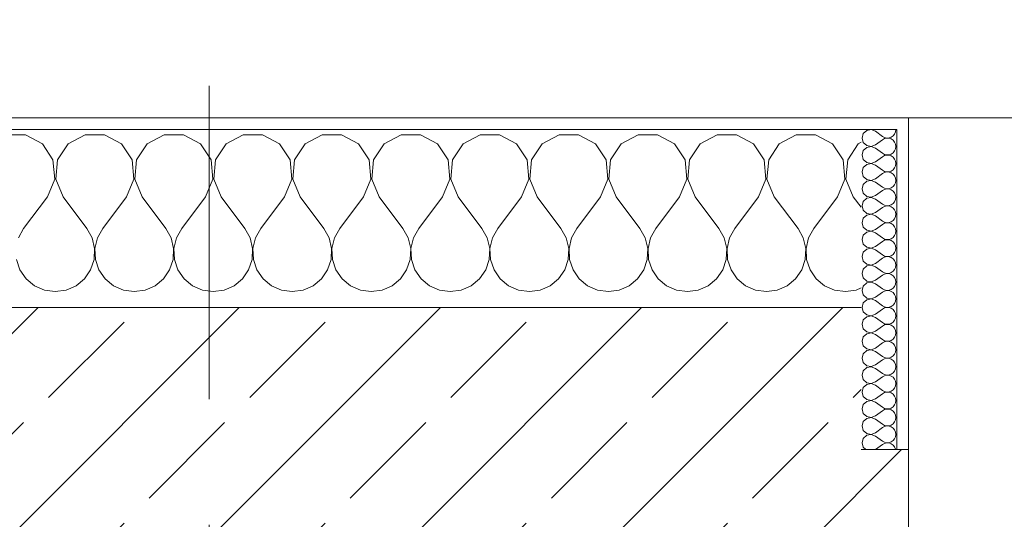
# Model space of a CAD drawing. Header units: metres. Extents: x -3.6 to 85.2, y -11 to 16.8.
# Tile 121 of 256: x 7.57 to 8.401, y 13.516 to 13.938. Entities that reach past the tile are written whole.
import ezdxf

# ---------------------------------------------------------------- set-up
doc = ezdxf.new("R2010")
doc.units = ezdxf.units.M
doc.header["$MEASUREMENT"] = 0
doc.linetypes.add('Strichlinie doppelt', pattern=[0.546806, 0.264583, -0.105833, 0.070556, -0.105833])
doc.layers.add('451 - Universal.Achsen Raster', color=7, linetype='Continuous')
doc.layers.add('604 - Struktur.Wand Aussen', color=7, linetype='Continuous')
pattern_1 = [(0, (0, 0), (0, 0.08660254), [0, -0.05]), (0, (0.025, 0.0433), (0, 0.08660254), [0, -0.05])]

# ---------------------------------------------------------------- blocks, each defined once
blk = doc.blocks.new('*X66')
at = {"layer": '604 - Struktur.Wand Aussen', "color": 7, "linetype": 'Continuous', "lineweight": 5}
for p, q in [((7.57479, 13.84066), (7.55855, 13.84066)), ((7.5891, 13.83299), (7.57479, 13.84066)), ((7.62521, 13.84066), (7.6109, 13.83299)), ((7.64145, 13.84066), (7.62521, 13.84066)), ((7.65576, 13.83299), (7.64145, 13.84066)), ((7.69188, 13.84066), (7.67757, 13.83299)), ((7.70812, 13.84066), (7.69188, 13.84066)), ((7.72243, 13.83299), (7.70812, 13.84066)), ((7.75855, 13.84066), (7.74424, 13.83299)), ((7.77479, 13.84066), (7.75855, 13.84066)), ((7.7891, 13.83299), (7.77479, 13.84066)), ((7.82521, 13.84066), (7.8109, 13.83299)), ((7.84145, 13.84066), (7.82521, 13.84066)), ((7.85576, 13.83299), (7.84145, 13.84066)), ((7.89188, 13.84066), (7.87757, 13.83299)), ((7.90812, 13.84066), (7.89188, 13.84066)), ((7.92243, 13.83299), (7.90812, 13.84066)), ((7.95855, 13.84066), (7.94424, 13.83299)), ((7.97479, 13.84066), (7.95855, 13.84066)), ((7.9891, 13.83299), (7.97479, 13.84066)), ((8.02521, 13.84066), (8.0109, 13.83299)), ((8.04145, 13.84066), (8.02521, 13.84066)), ((8.05576, 13.83299), (8.04145, 13.84066)), ((8.09188, 13.84066), (8.07757, 13.83299)), ((8.10812, 13.84066), (8.09188, 13.84066)), ((8.12243, 13.83299), (8.10812, 13.84066)), ((8.15855, 13.84066), (8.14424, 13.83299)), ((8.17479, 13.84066), (8.15855, 13.84066)), ((8.1891, 13.83299), (8.17479, 13.84066)), ((8.22521, 13.84066), (8.2109, 13.83299)), ((8.24145, 13.84066), (8.22521, 13.84066)), ((8.25576, 13.83299), (8.24145, 13.84066)), ((7.59808, 13.81947), (7.5891, 13.83299)), ((7.6109, 13.83299), (7.60192, 13.81947)), ((7.66475, 13.81947), (7.65576, 13.83299)), ((7.67757, 13.83299), (7.66858, 13.81947)), ((7.73142, 13.81947), (7.72243, 13.83299)), ((7.74424, 13.83299), (7.73525, 13.81947)), ((7.79808, 13.81947), (7.7891, 13.83299)), ((7.8109, 13.83299), (7.80192, 13.81947)), ((7.86475, 13.81947), (7.85576, 13.83299)), ((7.87757, 13.83299), (7.86858, 13.81947)), ((7.93142, 13.81947), (7.92243, 13.83299)), ((7.94424, 13.83299), (7.93525, 13.81947)), ((7.99808, 13.81947), (7.9891, 13.83299)), ((8.0109, 13.83299), (8.00192, 13.81947)), ((8.06475, 13.81947), (8.05576, 13.83299)), ((8.07757, 13.83299), (8.06858, 13.81947)), ((8.13142, 13.81947), (8.12243, 13.83299)), ((8.14424, 13.83299), (8.13525, 13.81947)), ((8.19808, 13.81947), (8.1891, 13.83299)), ((8.2109, 13.83299), (8.20192, 13.81947)), ((8.26475, 13.81947), (8.25576, 13.83299)), ((8.27757, 13.83299), (8.26858, 13.81947)), ((8.28, 13.83429), (8.27757, 13.83299)), ((7.59962, 13.8033), (7.59808, 13.81947)), ((7.60192, 13.81947), (7.60038, 13.8033)), ((7.66629, 13.8033), (7.66475, 13.81947)), ((7.66858, 13.81947), (7.66705, 13.8033)), ((7.73295, 13.8033), (7.73142, 13.81947)), ((7.73525, 13.81947), (7.73371, 13.8033)), ((7.79962, 13.8033), (7.79808, 13.81947)), ((7.80192, 13.81947), (7.80038, 13.8033)), ((7.86629, 13.8033), (7.86475, 13.81947)), ((7.86858, 13.81947), (7.86705, 13.8033)), ((7.93295, 13.8033), (7.93142, 13.81947)), ((7.93525, 13.81947), (7.93371, 13.8033)), ((7.99962, 13.8033), (7.99808, 13.81947)), ((8.00192, 13.81947), (8.00038, 13.8033)), ((8.06629, 13.8033), (8.06475, 13.81947)), ((8.06858, 13.81947), (8.06705, 13.8033)), ((8.13295, 13.8033), (8.13142, 13.81947)), ((8.13525, 13.81947), (8.13371, 13.8033)), ((8.19962, 13.8033), (8.19808, 13.81947)), ((8.20192, 13.81947), (8.20038, 13.8033)), ((8.26629, 13.8033), (8.26475, 13.81947)), ((8.26858, 13.81947), (8.26705, 13.8033)), ((7.59333, 13.78833), (7.59962, 13.8033)), ((7.60038, 13.8033), (7.60667, 13.78833)), ((7.66, 13.78833), (7.66629, 13.8033)), ((7.66705, 13.8033), (7.67333, 13.78833)), ((7.72667, 13.78833), (7.73295, 13.8033)), ((7.73371, 13.8033), (7.74, 13.78833)), ((7.79333, 13.78833), (7.79962, 13.8033)), ((7.80038, 13.8033), (7.80667, 13.78833)), ((7.86, 13.78833), (7.86629, 13.8033)), ((7.86705, 13.8033), (7.87333, 13.78833)), ((7.92667, 13.78833), (7.93295, 13.8033)), ((7.93371, 13.8033), (7.94, 13.78833)), ((7.99333, 13.78833), (7.99962, 13.8033)), ((8.00038, 13.8033), (8.00667, 13.78833)), ((8.06, 13.78833), (8.06629, 13.8033)), ((8.06705, 13.8033), (8.07333, 13.78833)), ((8.12667, 13.78833), (8.13295, 13.8033)), ((8.13371, 13.8033), (8.14, 13.78833)), ((8.19333, 13.78833), (8.19962, 13.8033)), ((8.20038, 13.8033), (8.20667, 13.78833)), ((8.26, 13.78833), (8.26629, 13.8033)), ((8.26705, 13.8033), (8.27333, 13.78833)), ((7.59333, 13.78833), (7.57333, 13.76167)), ((7.60667, 13.78833), (7.62667, 13.76167)), ((7.66, 13.78833), (7.64, 13.76167)), ((7.67333, 13.78833), (7.69333, 13.76167)), ((7.72667, 13.78833), (7.70667, 13.76167)), ((7.74, 13.78833), (7.76, 13.76167)), ((7.79333, 13.78833), (7.77333, 13.76167)), ((7.80667, 13.78833), (7.82667, 13.76167)), ((7.86, 13.78833), (7.84, 13.76167)), ((7.87333, 13.78833), (7.89333, 13.76167)), ((7.92667, 13.78833), (7.90667, 13.76167)), ((7.94, 13.78833), (7.96, 13.76167)), ((7.99333, 13.78833), (7.97333, 13.76167)), ((8.00667, 13.78833), (8.02667, 13.76167)), ((8.06, 13.78833), (8.04, 13.76167)), ((8.07333, 13.78833), (8.09333, 13.76167)), ((8.12667, 13.78833), (8.10667, 13.76167)), ((8.14, 13.78833), (8.16, 13.76167)), ((8.19333, 13.78833), (8.17333, 13.76167)), ((8.20667, 13.78833), (8.22667, 13.76167)), ((8.26, 13.78833), (8.24, 13.76167)), ((8.27333, 13.78833), (8.28, 13.77944)), ((7.57333, 13.76167), (7.56888, 13.75362)), ((7.63112, 13.75362), (7.62667, 13.76167)), ((7.64, 13.76167), (7.63555, 13.75362)), ((7.69778, 13.75362), (7.69333, 13.76167)), ((7.70667, 13.76167), (7.70222, 13.75362)), ((7.76445, 13.75362), (7.76, 13.76167)), ((7.77333, 13.76167), (7.76888, 13.75362)), ((7.83112, 13.75362), (7.82667, 13.76167)), ((7.84, 13.76167), (7.83555, 13.75362)), ((7.89778, 13.75362), (7.89333, 13.76167)), ((7.90667, 13.76167), (7.90222, 13.75362)), ((7.96445, 13.75362), (7.96, 13.76167)), ((7.97333, 13.76167), (7.96888, 13.75362)), ((8.03112, 13.75362), (8.02667, 13.76167)), ((8.04, 13.76167), (8.03555, 13.75362)), ((8.09778, 13.75362), (8.09333, 13.76167)), ((8.10667, 13.76167), (8.10222, 13.75362)), ((8.16445, 13.75362), (8.16, 13.76167)), ((8.17333, 13.76167), (8.16888, 13.75362)), ((8.23112, 13.75362), (8.22667, 13.76167)), ((8.24, 13.76167), (8.23555, 13.75362)), ((7.6332, 13.74466), (7.63112, 13.75362)), ((7.63555, 13.75362), (7.63347, 13.74466)), ((7.69987, 13.74466), (7.69778, 13.75362)), ((7.70222, 13.75362), (7.70013, 13.74466)), ((7.76653, 13.74466), (7.76445, 13.75362)), ((7.76888, 13.75362), (7.7668, 13.74466)), ((7.8332, 13.74466), (7.83112, 13.75362)), ((7.83555, 13.75362), (7.83347, 13.74466)), ((7.89987, 13.74466), (7.89778, 13.75362)), ((7.90222, 13.75362), (7.90013, 13.74466)), ((7.96653, 13.74466), (7.96445, 13.75362)), ((7.96888, 13.75362), (7.9668, 13.74466)), ((8.0332, 13.74466), (8.03112, 13.75362)), ((8.03555, 13.75362), (8.03347, 13.74466)), ((8.09987, 13.74466), (8.09778, 13.75362)), ((8.10222, 13.75362), (8.10013, 13.74466)), ((8.16653, 13.74466), (8.16445, 13.75362)), ((8.16888, 13.75362), (8.1668, 13.74466)), ((8.2332, 13.74466), (8.23112, 13.75362)), ((8.23555, 13.75362), (8.23347, 13.74466)), ((7.63275, 13.73547), (7.6332, 13.74466)), ((7.63347, 13.74466), (7.63391, 13.73547)), ((7.69942, 13.73547), (7.69987, 13.74466)), ((7.70013, 13.74466), (7.70058, 13.73547)), ((7.76609, 13.73547), (7.76653, 13.74466)), ((7.7668, 13.74466), (7.76725, 13.73547)), ((7.83275, 13.73547), (7.8332, 13.74466)), ((7.83347, 13.74466), (7.83391, 13.73547)), ((7.89942, 13.73547), (7.89987, 13.74466)), ((7.90013, 13.74466), (7.90058, 13.73547)), ((7.96609, 13.73547), (7.96653, 13.74466)), ((7.9668, 13.74466), (7.96725, 13.73547)), ((8.03275, 13.73547), (8.0332, 13.74466)), ((8.03347, 13.74466), (8.03391, 13.73547)), ((8.09942, 13.73547), (8.09987, 13.74466)), ((8.10013, 13.74466), (8.10058, 13.73547)), ((8.16609, 13.73547), (8.16653, 13.74466)), ((8.1668, 13.74466), (8.16725, 13.73547)), ((8.23275, 13.73547), (8.2332, 13.74466)), ((8.23347, 13.74466), (8.23391, 13.73547)), ((7.56725, 13.73547), (7.57019, 13.72676)), ((7.62981, 13.72676), (7.63275, 13.73547)), ((7.63391, 13.73547), (7.63685, 13.72676)), ((7.69648, 13.72676), (7.69942, 13.73547)), ((7.70058, 13.73547), (7.70352, 13.72676)), ((7.76315, 13.72676), (7.76609, 13.73547)), ((7.76725, 13.73547), (7.77019, 13.72676)), ((7.82981, 13.72676), (7.83275, 13.73547)), ((7.83391, 13.73547), (7.83685, 13.72676)), ((7.89648, 13.72676), (7.89942, 13.73547)), ((7.90058, 13.73547), (7.90352, 13.72676)), ((7.96315, 13.72676), (7.96609, 13.73547)), ((7.96725, 13.73547), (7.97019, 13.72676)), ((8.02981, 13.72676), (8.03275, 13.73547)), ((8.03391, 13.73547), (8.03685, 13.72676)), ((8.09648, 13.72676), (8.09942, 13.73547)), ((8.10058, 13.73547), (8.10352, 13.72676)), ((8.16315, 13.72676), (8.16609, 13.73547)), ((8.16725, 13.73547), (8.17019, 13.72676)), ((8.22981, 13.72676), (8.23275, 13.73547)), ((8.23391, 13.73547), (8.23685, 13.72676)), ((7.57019, 13.72676), (7.57539, 13.71918)), ((7.62461, 13.71918), (7.62981, 13.72676)), ((7.63685, 13.72676), (7.64206, 13.71918)), ((7.69127, 13.71918), (7.69648, 13.72676)), ((7.70352, 13.72676), (7.70873, 13.71918)), ((7.75794, 13.71918), (7.76315, 13.72676)), ((7.77019, 13.72676), (7.77539, 13.71918)), ((7.82461, 13.71918), (7.82981, 13.72676)), ((7.83685, 13.72676), (7.84206, 13.71918)), ((7.89127, 13.71918), (7.89648, 13.72676)), ((7.90352, 13.72676), (7.90873, 13.71918)), ((7.95794, 13.71918), (7.96315, 13.72676)), ((7.97019, 13.72676), (7.97539, 13.71918)), ((8.02461, 13.71918), (8.02981, 13.72676)), ((8.03685, 13.72676), (8.04206, 13.71918)), ((8.09127, 13.71918), (8.09648, 13.72676)), ((8.10352, 13.72676), (8.10873, 13.71918)), ((8.15794, 13.71918), (8.16315, 13.72676)), ((8.17019, 13.72676), (8.17539, 13.71918)), ((8.22461, 13.71918), (8.22981, 13.72676)), ((8.23685, 13.72676), (8.24206, 13.71918)), ((7.57539, 13.71918), (7.58248, 13.71331)), ((7.61752, 13.71331), (7.62461, 13.71918)), ((7.64206, 13.71918), (7.64914, 13.71331)), ((7.68419, 13.71331), (7.69127, 13.71918)), ((7.70873, 13.71918), (7.71581, 13.71331)), ((7.75086, 13.71331), (7.75794, 13.71918)), ((7.77539, 13.71918), (7.78248, 13.71331)), ((7.81752, 13.71331), (7.82461, 13.71918)), ((7.84206, 13.71918), (7.84914, 13.71331)), ((7.88419, 13.71331), (7.89127, 13.71918)), ((7.90873, 13.71918), (7.91581, 13.71331)), ((7.95086, 13.71331), (7.95794, 13.71918)), ((7.97539, 13.71918), (7.98248, 13.71331)), ((8.01752, 13.71331), (8.02461, 13.71918)), ((8.04206, 13.71918), (8.04914, 13.71331)), ((8.08419, 13.71331), (8.09127, 13.71918)), ((8.10873, 13.71918), (8.11581, 13.71331)), ((8.15086, 13.71331), (8.15794, 13.71918)), ((8.17539, 13.71918), (8.18248, 13.71331)), ((8.21752, 13.71331), (8.22461, 13.71918)), ((8.24206, 13.71918), (8.24914, 13.71331)), ((7.58248, 13.71331), (7.59089, 13.7096)), ((7.59089, 13.7096), (7.6, 13.70833)), ((7.6, 13.70833), (7.60911, 13.7096)), ((7.60911, 13.7096), (7.61752, 13.71331)), ((7.64914, 13.71331), (7.65756, 13.7096)), ((7.65756, 13.7096), (7.66667, 13.70833)), ((7.66667, 13.70833), (7.67578, 13.7096)), ((7.67578, 13.7096), (7.68419, 13.71331)), ((7.71581, 13.71331), (7.72422, 13.7096)), ((7.72422, 13.7096), (7.73333, 13.70833)), ((7.73333, 13.70833), (7.74244, 13.7096)), ((7.74244, 13.7096), (7.75086, 13.71331)), ((7.78248, 13.71331), (7.79089, 13.7096)), ((7.79089, 13.7096), (7.8, 13.70833)), ((7.8, 13.70833), (7.80911, 13.7096)), ((7.80911, 13.7096), (7.81752, 13.71331)), ((7.84914, 13.71331), (7.85756, 13.7096)), ((7.85756, 13.7096), (7.86667, 13.70833)), ((7.86667, 13.70833), (7.87578, 13.7096)), ((7.87578, 13.7096), (7.88419, 13.71331)), ((7.91581, 13.71331), (7.92422, 13.7096)), ((7.92422, 13.7096), (7.93333, 13.70833)), ((7.93333, 13.70833), (7.94244, 13.7096)), ((7.94244, 13.7096), (7.95086, 13.71331)), ((7.98248, 13.71331), (7.99089, 13.7096)), ((7.99089, 13.7096), (8, 13.70833)), ((8, 13.70833), (8.00911, 13.7096)), ((8.00911, 13.7096), (8.01752, 13.71331)), ((8.04914, 13.71331), (8.05756, 13.7096)), ((8.05756, 13.7096), (8.06667, 13.70833)), ((8.06667, 13.70833), (8.07578, 13.7096)), ((8.07578, 13.7096), (8.08419, 13.71331)), ((8.11581, 13.71331), (8.12422, 13.7096)), ((8.12422, 13.7096), (8.13333, 13.70833)), ((8.13333, 13.70833), (8.14244, 13.7096)), ((8.14244, 13.7096), (8.15086, 13.71331)), ((8.18248, 13.71331), (8.19089, 13.7096)), ((8.19089, 13.7096), (8.2, 13.70833)), ((8.2, 13.70833), (8.20911, 13.7096)), ((8.20911, 13.7096), (8.21752, 13.71331)), ((8.24914, 13.71331), (8.25756, 13.7096)), ((8.25756, 13.7096), (8.26667, 13.70833)), ((8.26667, 13.70833), (8.27578, 13.7096)), ((8.27578, 13.7096), (8.28, 13.71146))]:
    blk.add_line(p, q, dxfattribs=at)
blk = doc.blocks.new('*X87')
at = {"layer": '604 - Struktur.Wand Aussen', "color": 7, "linetype": 'Continuous', "lineweight": 5}
for p, q in [((8.28178, 13.84161), (8.28071, 13.83786)), ((8.28466, 13.84425), (8.28178, 13.84161)), ((8.2885, 13.84497), (8.28466, 13.84425)), ((8.29214, 13.84357), (8.2885, 13.84497)), ((8.29214, 13.84357), (8.29786, 13.83929)), ((8.30696, 13.83973), (8.30822, 13.84124)), ((8.30822, 13.84124), (8.30901, 13.84305)), ((8.30901, 13.84305), (8.30929, 13.845)), ((8.28071, 13.83786), (8.28178, 13.8341)), ((8.28178, 13.8341), (8.28466, 13.83147)), ((8.2885, 13.83074), (8.29214, 13.83214)), ((8.29214, 13.83214), (8.29786, 13.83643)), ((8.29786, 13.83929), (8.29958, 13.83833)), ((8.29958, 13.83738), (8.29786, 13.83643)), ((8.29958, 13.83833), (8.3015, 13.83789)), ((8.3015, 13.83783), (8.29958, 13.83738)), ((8.3015, 13.83789), (8.30347, 13.83798)), ((8.30347, 13.83773), (8.3015, 13.83783)), ((8.30347, 13.83798), (8.30534, 13.83861)), ((8.30534, 13.8371), (8.30347, 13.83773)), ((8.30534, 13.83861), (8.30696, 13.83973)), ((8.30696, 13.83599), (8.30534, 13.8371)), ((8.30822, 13.83447), (8.30696, 13.83599)), ((8.30901, 13.83267), (8.30822, 13.83447)), ((8.30929, 13.83071), (8.30901, 13.83267)), ((8.28178, 13.82733), (8.28071, 13.82357)), ((8.28466, 13.82996), (8.28178, 13.82733)), ((8.28466, 13.83147), (8.2885, 13.83074)), ((8.2885, 13.83069), (8.28466, 13.82996)), ((8.29214, 13.82929), (8.2885, 13.83069)), ((8.29214, 13.82929), (8.29786, 13.825)), ((8.29786, 13.825), (8.29958, 13.82405)), ((8.29958, 13.82405), (8.3015, 13.8236)), ((8.3015, 13.8236), (8.30347, 13.8237)), ((8.30347, 13.8237), (8.30534, 13.82433)), ((8.30534, 13.82433), (8.30696, 13.82544)), ((8.30696, 13.82544), (8.30822, 13.82696)), ((8.30822, 13.82696), (8.30901, 13.82876)), ((8.30901, 13.82876), (8.30929, 13.83071)), ((8.28071, 13.82357), (8.28178, 13.81982)), ((8.28178, 13.81982), (8.28466, 13.81718)), ((8.28466, 13.81567), (8.28178, 13.81304)), ((8.28466, 13.81718), (8.2885, 13.81646)), ((8.2885, 13.8164), (8.28466, 13.81567)), ((8.2885, 13.81646), (8.29214, 13.81786)), ((8.29214, 13.815), (8.2885, 13.8164)), ((8.29214, 13.81786), (8.29786, 13.82214)), ((8.29958, 13.8231), (8.29786, 13.82214)), ((8.3015, 13.82354), (8.29958, 13.8231)), ((8.30347, 13.82345), (8.3015, 13.82354)), ((8.30534, 13.82282), (8.30347, 13.82345)), ((8.30696, 13.8217), (8.30534, 13.82282)), ((8.30822, 13.82018), (8.30696, 13.8217)), ((8.30901, 13.81838), (8.30822, 13.82018)), ((8.30929, 13.81643), (8.30901, 13.81838)), ((8.30901, 13.81448), (8.30929, 13.81643)), ((8.28178, 13.81304), (8.28071, 13.80929)), ((8.28071, 13.80929), (8.28178, 13.80553)), ((8.29214, 13.815), (8.29786, 13.81071)), ((8.29214, 13.80357), (8.29786, 13.80786)), ((8.29786, 13.81071), (8.29958, 13.80976)), ((8.29958, 13.80881), (8.29786, 13.80786)), ((8.29958, 13.80976), (8.3015, 13.80931)), ((8.3015, 13.80926), (8.29958, 13.80881)), ((8.3015, 13.80931), (8.30347, 13.80941)), ((8.30347, 13.80916), (8.3015, 13.80926)), ((8.30347, 13.80941), (8.30534, 13.81004)), ((8.30534, 13.80853), (8.30347, 13.80916)), ((8.30534, 13.81004), (8.30696, 13.81116)), ((8.30696, 13.80742), (8.30534, 13.80853)), ((8.30696, 13.81116), (8.30822, 13.81267)), ((8.30822, 13.8059), (8.30696, 13.80742)), ((8.30822, 13.81267), (8.30901, 13.81448)), ((8.28178, 13.79876), (8.28071, 13.795)), ((8.28178, 13.80553), (8.28466, 13.8029)), ((8.28466, 13.80139), (8.28178, 13.79876)), ((8.28466, 13.8029), (8.2885, 13.80217)), ((8.2885, 13.80211), (8.28466, 13.80139)), ((8.2885, 13.80217), (8.29214, 13.80357)), ((8.29214, 13.80071), (8.2885, 13.80211)), ((8.29214, 13.80071), (8.29786, 13.79643)), ((8.30901, 13.80409), (8.30822, 13.8059)), ((8.30822, 13.79839), (8.30901, 13.80019)), ((8.30929, 13.80214), (8.30901, 13.80409)), ((8.30901, 13.80019), (8.30929, 13.80214)), ((8.28071, 13.795), (8.28178, 13.79124)), ((8.28178, 13.79124), (8.28466, 13.78861)), ((8.29214, 13.78929), (8.29786, 13.79357)), ((8.29786, 13.79643), (8.29958, 13.79547)), ((8.29958, 13.79453), (8.29786, 13.79357)), ((8.29958, 13.79547), (8.3015, 13.79503)), ((8.3015, 13.79497), (8.29958, 13.79453)), ((8.3015, 13.79503), (8.30347, 13.79512)), ((8.30347, 13.79488), (8.3015, 13.79497)), ((8.30347, 13.79512), (8.30534, 13.79575)), ((8.30534, 13.79425), (8.30347, 13.79488)), ((8.30534, 13.79575), (8.30696, 13.79687)), ((8.30696, 13.79313), (8.30534, 13.79425)), ((8.30696, 13.79687), (8.30822, 13.79839)), ((8.30822, 13.79161), (8.30696, 13.79313)), ((8.30901, 13.78981), (8.30822, 13.79161)), ((8.28178, 13.78447), (8.28071, 13.78071)), ((8.28466, 13.7871), (8.28178, 13.78447)), ((8.28466, 13.78861), (8.2885, 13.78789)), ((8.2885, 13.78783), (8.28466, 13.7871)), ((8.2885, 13.78789), (8.29214, 13.78929)), ((8.29214, 13.78643), (8.2885, 13.78783)), ((8.29214, 13.78643), (8.29786, 13.78214)), ((8.29786, 13.78214), (8.29958, 13.78119)), ((8.30534, 13.78147), (8.30696, 13.78258)), ((8.30696, 13.78258), (8.30822, 13.7841)), ((8.30822, 13.7841), (8.30901, 13.78591)), ((8.30929, 13.78786), (8.30901, 13.78981)), ((8.30901, 13.78591), (8.30929, 13.78786)), ((8.28071, 13.78071), (8.28178, 13.77696)), ((8.28178, 13.77696), (8.28466, 13.77433)), ((8.28466, 13.77433), (8.2885, 13.7736)), ((8.2885, 13.7736), (8.29214, 13.775)), ((8.29214, 13.775), (8.29786, 13.77929)), ((8.29958, 13.78024), (8.29786, 13.77929)), ((8.29958, 13.78119), (8.3015, 13.78074)), ((8.3015, 13.78069), (8.29958, 13.78024)), ((8.3015, 13.78074), (8.30347, 13.78084)), ((8.30347, 13.78059), (8.3015, 13.78069)), ((8.30347, 13.78084), (8.30534, 13.78147)), ((8.30534, 13.77996), (8.30347, 13.78059)), ((8.30696, 13.77884), (8.30534, 13.77996)), ((8.30822, 13.77733), (8.30696, 13.77884)), ((8.30901, 13.77552), (8.30822, 13.77733)), ((8.30929, 13.77357), (8.30901, 13.77552)), ((8.28178, 13.77018), (8.28071, 13.76643)), ((8.28071, 13.76643), (8.28178, 13.76267)), ((8.28466, 13.77282), (8.28178, 13.77018)), ((8.2885, 13.77354), (8.28466, 13.77282)), ((8.29214, 13.77214), (8.2885, 13.77354)), ((8.29214, 13.77214), (8.29786, 13.76786)), ((8.29786, 13.76786), (8.29958, 13.7669)), ((8.29958, 13.76595), (8.29786, 13.765)), ((8.29958, 13.7669), (8.3015, 13.76646)), ((8.3015, 13.7664), (8.29958, 13.76595)), ((8.3015, 13.76646), (8.30347, 13.76655)), ((8.30347, 13.7663), (8.3015, 13.7664)), ((8.30347, 13.76655), (8.30534, 13.76718)), ((8.30534, 13.76567), (8.30347, 13.7663)), ((8.30534, 13.76718), (8.30696, 13.7683)), ((8.30696, 13.76456), (8.30534, 13.76567)), ((8.30696, 13.7683), (8.30822, 13.76982)), ((8.30822, 13.76982), (8.30901, 13.77162)), ((8.30901, 13.77162), (8.30929, 13.77357)), ((8.28178, 13.76267), (8.28466, 13.76004)), ((8.28466, 13.75853), (8.28178, 13.7559)), ((8.28466, 13.76004), (8.2885, 13.75931)), ((8.2885, 13.75926), (8.28466, 13.75853)), ((8.2885, 13.75931), (8.29214, 13.76071)), ((8.29214, 13.75786), (8.2885, 13.75926)), ((8.29214, 13.76071), (8.29786, 13.765)), ((8.29214, 13.75786), (8.29786, 13.75357)), ((8.30822, 13.76304), (8.30696, 13.76456)), ((8.30901, 13.76124), (8.30822, 13.76304)), ((8.30822, 13.75553), (8.30901, 13.75733)), ((8.30929, 13.75929), (8.30901, 13.76124)), ((8.30901, 13.75733), (8.30929, 13.75929)), ((8.28178, 13.7559), (8.28071, 13.75214)), ((8.28071, 13.75214), (8.28178, 13.74839)), ((8.29214, 13.74643), (8.29786, 13.75071)), ((8.29786, 13.75357), (8.29958, 13.75262)), ((8.29958, 13.75167), (8.29786, 13.75071)), ((8.29958, 13.75262), (8.3015, 13.75217)), ((8.3015, 13.75211), (8.29958, 13.75167)), ((8.3015, 13.75217), (8.30347, 13.75227)), ((8.30347, 13.75202), (8.3015, 13.75211)), ((8.30347, 13.75227), (8.30534, 13.7529)), ((8.30534, 13.75139), (8.30347, 13.75202)), ((8.30534, 13.7529), (8.30696, 13.75401)), ((8.30696, 13.75027), (8.30534, 13.75139)), ((8.30696, 13.75401), (8.30822, 13.75553)), ((8.30822, 13.74876), (8.30696, 13.75027)), ((8.28178, 13.74161), (8.28071, 13.73786)), ((8.28178, 13.74839), (8.28466, 13.74575)), ((8.28466, 13.74425), (8.28178, 13.74161)), ((8.28466, 13.74575), (8.2885, 13.74503)), ((8.2885, 13.74497), (8.28466, 13.74425)), ((8.2885, 13.74503), (8.29214, 13.74643)), ((8.29214, 13.74357), (8.2885, 13.74497)), ((8.29214, 13.74357), (8.29786, 13.73929)), ((8.30696, 13.73973), (8.30822, 13.74124)), ((8.30901, 13.74695), (8.30822, 13.74876)), ((8.30822, 13.74124), (8.30901, 13.74305)), ((8.30929, 13.745), (8.30901, 13.74695)), ((8.30901, 13.74305), (8.30929, 13.745)), ((8.28071, 13.73786), (8.28178, 13.7341)), ((8.28178, 13.7341), (8.28466, 13.73147)), ((8.29214, 13.73214), (8.29786, 13.73643)), ((8.29786, 13.73929), (8.29958, 13.73833)), ((8.29958, 13.73738), (8.29786, 13.73643)), ((8.29958, 13.73833), (8.3015, 13.73789)), ((8.3015, 13.73783), (8.29958, 13.73738)), ((8.3015, 13.73789), (8.30347, 13.73798)), ((8.30347, 13.73773), (8.3015, 13.73783)), ((8.30347, 13.73798), (8.30534, 13.73861)), ((8.30534, 13.7371), (8.30347, 13.73773)), ((8.30534, 13.73861), (8.30696, 13.73973)), ((8.30696, 13.73599), (8.30534, 13.7371)), ((8.30822, 13.73447), (8.30696, 13.73599)), ((8.30901, 13.73267), (8.30822, 13.73447)), ((8.30929, 13.73071), (8.30901, 13.73267)), ((8.28178, 13.72733), (8.28071, 13.72357)), ((8.28466, 13.72996), (8.28178, 13.72733)), ((8.28466, 13.73147), (8.2885, 13.73074)), ((8.2885, 13.73069), (8.28466, 13.72996)), ((8.2885, 13.73074), (8.29214, 13.73214)), ((8.29214, 13.72929), (8.2885, 13.73069)), ((8.29214, 13.72929), (8.29786, 13.725)), ((8.29786, 13.725), (8.29958, 13.72405)), ((8.29958, 13.72405), (8.3015, 13.7236)), ((8.30347, 13.7237), (8.30534, 13.72433)), ((8.30534, 13.72433), (8.30696, 13.72544)), ((8.30696, 13.72544), (8.30822, 13.72696)), ((8.30822, 13.72696), (8.30901, 13.72876)), ((8.30901, 13.72876), (8.30929, 13.73071)), ((8.28071, 13.72357), (8.28178, 13.71982)), ((8.28178, 13.71982), (8.28466, 13.71718)), ((8.28466, 13.71567), (8.28178, 13.71304)), ((8.28466, 13.71718), (8.2885, 13.71646)), ((8.2885, 13.7164), (8.28466, 13.71567)), ((8.2885, 13.71646), (8.29214, 13.71786)), ((8.29214, 13.715), (8.2885, 13.7164)), ((8.29214, 13.71786), (8.29786, 13.72214)), ((8.29958, 13.7231), (8.29786, 13.72214)), ((8.3015, 13.72354), (8.29958, 13.7231)), ((8.3015, 13.7236), (8.30347, 13.7237)), ((8.30347, 13.72345), (8.3015, 13.72354)), ((8.30534, 13.72282), (8.30347, 13.72345)), ((8.30696, 13.7217), (8.30534, 13.72282)), ((8.30822, 13.72018), (8.30696, 13.7217)), ((8.30901, 13.71838), (8.30822, 13.72018)), ((8.30929, 13.71643), (8.30901, 13.71838)), ((8.30901, 13.71448), (8.30929, 13.71643)), ((8.28178, 13.71304), (8.28071, 13.70929)), ((8.28071, 13.70929), (8.28178, 13.70553)), ((8.29214, 13.715), (8.29786, 13.71071)), ((8.29214, 13.70357), (8.29786, 13.70786)), ((8.29786, 13.71071), (8.29958, 13.70976)), ((8.29958, 13.70881), (8.29786, 13.70786)), ((8.29958, 13.70976), (8.3015, 13.70931)), ((8.3015, 13.70926), (8.29958, 13.70881)), ((8.3015, 13.70931), (8.30347, 13.70941)), ((8.30347, 13.70916), (8.3015, 13.70926)), ((8.30347, 13.70941), (8.30534, 13.71004)), ((8.30534, 13.70853), (8.30347, 13.70916)), ((8.30534, 13.71004), (8.30696, 13.71116)), ((8.30696, 13.70742), (8.30534, 13.70853)), ((8.30696, 13.71116), (8.30822, 13.71267)), ((8.30822, 13.7059), (8.30696, 13.70742)), ((8.30822, 13.71267), (8.30901, 13.71448)), ((8.28178, 13.70553), (8.28466, 13.7029)), ((8.28466, 13.70139), (8.28178, 13.69876)), ((8.28466, 13.7029), (8.2885, 13.70217)), ((8.2885, 13.70211), (8.28466, 13.70139)), ((8.2885, 13.70217), (8.29214, 13.70357)), ((8.29214, 13.70071), (8.2885, 13.70211)), ((8.29214, 13.70071), (8.29786, 13.69643)), ((8.30901, 13.70409), (8.30822, 13.7059)), ((8.30822, 13.69839), (8.30901, 13.70019)), ((8.30929, 13.70214), (8.30901, 13.70409)), ((8.30901, 13.70019), (8.30929, 13.70214)), ((8.28178, 13.69876), (8.28071, 13.695)), ((8.28071, 13.695), (8.28178, 13.69124)), ((8.28178, 13.69124), (8.28466, 13.68861)), ((8.29214, 13.68929), (8.29786, 13.69357)), ((8.29786, 13.69643), (8.29958, 13.69547)), ((8.29958, 13.69453), (8.29786, 13.69357)), ((8.29958, 13.69547), (8.3015, 13.69503)), ((8.3015, 13.69497), (8.29958, 13.69453)), ((8.3015, 13.69503), (8.30347, 13.69512)), ((8.30347, 13.69488), (8.3015, 13.69497)), ((8.30347, 13.69512), (8.30534, 13.69575)), ((8.30534, 13.69425), (8.30347, 13.69488)), ((8.30534, 13.69575), (8.30696, 13.69687)), ((8.30696, 13.69313), (8.30534, 13.69425)), ((8.30696, 13.69687), (8.30822, 13.69839)), ((8.30822, 13.69161), (8.30696, 13.69313)), ((8.30901, 13.68981), (8.30822, 13.69161)), ((8.28178, 13.68447), (8.28071, 13.68071)), ((8.28466, 13.6871), (8.28178, 13.68447)), ((8.28466, 13.68861), (8.2885, 13.68789)), ((8.2885, 13.68783), (8.28466, 13.6871)), ((8.2885, 13.68789), (8.29214, 13.68929)), ((8.29214, 13.68643), (8.2885, 13.68783)), ((8.29214, 13.68643), (8.29786, 13.68214)), ((8.30534, 13.68147), (8.30696, 13.68258)), ((8.30696, 13.68258), (8.30822, 13.6841)), ((8.30822, 13.6841), (8.30901, 13.68591)), ((8.30929, 13.68786), (8.30901, 13.68981)), ((8.30901, 13.68591), (8.30929, 13.68786)), ((8.28071, 13.68071), (8.28178, 13.67696)), ((8.28178, 13.67696), (8.28466, 13.67433)), ((8.28466, 13.67433), (8.2885, 13.6736)), ((8.2885, 13.6736), (8.29214, 13.675)), ((8.29214, 13.675), (8.29786, 13.67929)), ((8.29786, 13.68214), (8.29958, 13.68119)), ((8.29958, 13.68024), (8.29786, 13.67929)), ((8.29958, 13.68119), (8.3015, 13.68074)), ((8.3015, 13.68069), (8.29958, 13.68024)), ((8.3015, 13.68074), (8.30347, 13.68084)), ((8.30347, 13.68059), (8.3015, 13.68069)), ((8.30347, 13.68084), (8.30534, 13.68147)), ((8.30534, 13.67996), (8.30347, 13.68059)), ((8.30696, 13.67884), (8.30534, 13.67996)), ((8.30822, 13.67733), (8.30696, 13.67884)), ((8.30901, 13.67552), (8.30822, 13.67733)), ((8.30929, 13.67357), (8.30901, 13.67552)), ((8.28178, 13.67018), (8.28071, 13.66643)), ((8.28071, 13.66643), (8.28178, 13.66267)), ((8.28466, 13.67282), (8.28178, 13.67018)), ((8.2885, 13.67354), (8.28466, 13.67282)), ((8.29214, 13.67214), (8.2885, 13.67354)), ((8.29214, 13.67214), (8.29786, 13.66786)), ((8.29786, 13.66786), (8.29958, 13.6669)), ((8.29958, 13.66595), (8.29786, 13.665)), ((8.29958, 13.6669), (8.3015, 13.66646)), ((8.3015, 13.6664), (8.29958, 13.66595)), ((8.3015, 13.66646), (8.30347, 13.66655)), ((8.30347, 13.6663), (8.3015, 13.6664)), ((8.30347, 13.66655), (8.30534, 13.66718)), ((8.30534, 13.66567), (8.30347, 13.6663)), ((8.30534, 13.66718), (8.30696, 13.6683)), ((8.30696, 13.6683), (8.30822, 13.66982)), ((8.30822, 13.66982), (8.30901, 13.67162)), ((8.30901, 13.67162), (8.30929, 13.67357)), ((8.28178, 13.66267), (8.28466, 13.66004)), ((8.28466, 13.65853), (8.28178, 13.6559)), ((8.28466, 13.66004), (8.2885, 13.65931)), ((8.2885, 13.65926), (8.28466, 13.65853)), ((8.2885, 13.65931), (8.29214, 13.66071)), ((8.29214, 13.65786), (8.2885, 13.65926)), ((8.29214, 13.66071), (8.29786, 13.665)), ((8.29214, 13.65786), (8.29786, 13.65357)), ((8.30696, 13.66456), (8.30534, 13.66567)), ((8.30822, 13.66304), (8.30696, 13.66456)), ((8.30901, 13.66124), (8.30822, 13.66304)), ((8.30929, 13.65929), (8.30901, 13.66124)), ((8.30901, 13.65733), (8.30929, 13.65929)), ((8.28178, 13.6559), (8.28071, 13.65214)), ((8.28071, 13.65214), (8.28178, 13.64839)), ((8.29214, 13.64643), (8.29786, 13.65071)), ((8.29786, 13.65357), (8.29958, 13.65262)), ((8.29958, 13.65167), (8.29786, 13.65071)), ((8.29958, 13.65262), (8.3015, 13.65217)), ((8.3015, 13.65211), (8.29958, 13.65167)), ((8.3015, 13.65217), (8.30347, 13.65227)), ((8.30347, 13.65202), (8.3015, 13.65211)), ((8.30347, 13.65227), (8.30534, 13.6529)), ((8.30534, 13.65139), (8.30347, 13.65202)), ((8.30534, 13.6529), (8.30696, 13.65401)), ((8.30696, 13.65027), (8.30534, 13.65139)), ((8.30696, 13.65401), (8.30822, 13.65553)), ((8.30822, 13.64876), (8.30696, 13.65027)), ((8.30822, 13.65553), (8.30901, 13.65733)), ((8.28178, 13.64161), (8.28071, 13.63786)), ((8.28178, 13.64839), (8.28466, 13.64575)), ((8.28466, 13.64425), (8.28178, 13.64161)), ((8.28466, 13.64575), (8.2885, 13.64503)), ((8.2885, 13.64497), (8.28466, 13.64425)), ((8.2885, 13.64503), (8.29214, 13.64643)), ((8.29214, 13.64357), (8.2885, 13.64497)), ((8.29214, 13.64357), (8.29786, 13.63929)), ((8.30696, 13.63973), (8.30822, 13.64124)), ((8.30901, 13.64695), (8.30822, 13.64876)), ((8.30822, 13.64124), (8.30901, 13.64305)), ((8.30929, 13.645), (8.30901, 13.64695)), ((8.30901, 13.64305), (8.30929, 13.645)), ((8.28071, 13.63786), (8.28178, 13.6341)), ((8.28178, 13.6341), (8.28466, 13.63147)), ((8.29214, 13.63214), (8.29786, 13.63643)), ((8.29786, 13.63929), (8.29958, 13.63833)), ((8.29958, 13.63738), (8.29786, 13.63643)), ((8.29958, 13.63833), (8.3015, 13.63789)), ((8.3015, 13.63783), (8.29958, 13.63738)), ((8.3015, 13.63789), (8.30347, 13.63798)), ((8.30347, 13.63773), (8.3015, 13.63783)), ((8.30347, 13.63798), (8.30534, 13.63861)), ((8.30534, 13.6371), (8.30347, 13.63773)), ((8.30534, 13.63861), (8.30696, 13.63973)), ((8.30696, 13.63599), (8.30534, 13.6371)), ((8.30822, 13.63447), (8.30696, 13.63599)), ((8.30901, 13.63267), (8.30822, 13.63447)), ((8.30929, 13.63071), (8.30901, 13.63267)), ((8.28178, 13.62733), (8.28071, 13.62357)), ((8.28466, 13.62996), (8.28178, 13.62733)), ((8.28466, 13.63147), (8.2885, 13.63074)), ((8.2885, 13.63069), (8.28466, 13.62996)), ((8.2885, 13.63074), (8.29214, 13.63214)), ((8.29214, 13.62929), (8.2885, 13.63069)), ((8.29214, 13.62929), (8.29786, 13.625)), ((8.29786, 13.625), (8.29958, 13.62405)), ((8.30347, 13.6237), (8.30534, 13.62433)), ((8.30534, 13.62433), (8.30696, 13.62544)), ((8.30696, 13.62544), (8.30822, 13.62696)), ((8.30822, 13.62696), (8.30901, 13.62876)), ((8.30901, 13.62876), (8.30929, 13.63071)), ((8.28071, 13.62357), (8.28178, 13.61982)), ((8.28178, 13.61982), (8.28466, 13.61718)), ((8.28466, 13.61718), (8.2885, 13.61646)), ((8.2885, 13.6164), (8.28466, 13.61567)), ((8.2885, 13.61646), (8.29214, 13.61786)), ((8.29214, 13.615), (8.2885, 13.6164)), ((8.29214, 13.61786), (8.29786, 13.62214)), ((8.29958, 13.6231), (8.29786, 13.62214)), ((8.29958, 13.62405), (8.3015, 13.6236)), ((8.3015, 13.62354), (8.29958, 13.6231)), ((8.3015, 13.6236), (8.30347, 13.6237)), ((8.30347, 13.62345), (8.3015, 13.62354)), ((8.30534, 13.62282), (8.30347, 13.62345)), ((8.30696, 13.6217), (8.30534, 13.62282)), ((8.30822, 13.62018), (8.30696, 13.6217)), ((8.30901, 13.61838), (8.30822, 13.62018)), ((8.30929, 13.61643), (8.30901, 13.61838)), ((8.30901, 13.61448), (8.30929, 13.61643)), ((8.28178, 13.61304), (8.28071, 13.60929)), ((8.28071, 13.60929), (8.28178, 13.60553)), ((8.28466, 13.61567), (8.28178, 13.61304)), ((8.29214, 13.615), (8.29786, 13.61071)), ((8.29214, 13.60357), (8.29786, 13.60786)), ((8.29786, 13.61071), (8.29958, 13.60976)), ((8.29958, 13.60881), (8.29786, 13.60786)), ((8.29958, 13.60976), (8.3015, 13.60931)), ((8.3015, 13.60926), (8.29958, 13.60881)), ((8.3015, 13.60931), (8.30347, 13.60941)), ((8.30347, 13.60916), (8.3015, 13.60926)), ((8.30347, 13.60941), (8.30534, 13.61004)), ((8.30534, 13.60853), (8.30347, 13.60916)), ((8.30534, 13.61004), (8.30696, 13.61116)), ((8.30696, 13.60742), (8.30534, 13.60853)), ((8.30696, 13.61116), (8.30822, 13.61267)), ((8.30822, 13.61267), (8.30901, 13.61448)), ((8.28178, 13.60553), (8.28466, 13.6029)), ((8.28466, 13.60139), (8.28178, 13.59876)), ((8.28466, 13.6029), (8.2885, 13.60217)), ((8.2885, 13.60211), (8.28466, 13.60139)), ((8.2885, 13.60217), (8.29214, 13.60357)), ((8.29214, 13.60071), (8.2885, 13.60211)), ((8.29214, 13.60071), (8.29786, 13.59643)), ((8.30822, 13.6059), (8.30696, 13.60742)), ((8.30901, 13.60409), (8.30822, 13.6059)), ((8.30822, 13.59839), (8.30901, 13.60019)), ((8.30929, 13.60214), (8.30901, 13.60409)), ((8.30901, 13.60019), (8.30929, 13.60214)), ((8.28178, 13.59876), (8.28071, 13.595)), ((8.28071, 13.595), (8.28178, 13.59124)), ((8.28178, 13.59124), (8.28466, 13.58861)), ((8.29214, 13.58929), (8.29786, 13.59357)), ((8.29786, 13.59643), (8.29958, 13.59547)), ((8.29958, 13.59453), (8.29786, 13.59357)), ((8.29958, 13.59547), (8.3015, 13.59503)), ((8.3015, 13.59497), (8.29958, 13.59453)), ((8.3015, 13.59503), (8.30347, 13.59512)), ((8.30347, 13.59488), (8.3015, 13.59497)), ((8.30347, 13.59512), (8.30534, 13.59575)), ((8.30534, 13.59425), (8.30347, 13.59488)), ((8.30534, 13.59575), (8.30696, 13.59687)), ((8.30696, 13.59313), (8.30534, 13.59425)), ((8.30696, 13.59687), (8.30822, 13.59839)), ((8.30822, 13.59161), (8.30696, 13.59313)), ((8.30901, 13.58981), (8.30822, 13.59161)), ((8.28178, 13.58447), (8.28071, 13.58071)), ((8.28466, 13.5871), (8.28178, 13.58447)), ((8.28466, 13.58861), (8.2885, 13.58789)), ((8.2885, 13.58783), (8.28466, 13.5871)), ((8.2885, 13.58789), (8.29214, 13.58929)), ((8.29214, 13.58643), (8.2885, 13.58783)), ((8.29214, 13.58643), (8.29786, 13.58214)), ((8.30696, 13.58258), (8.30822, 13.5841)), ((8.30822, 13.5841), (8.30901, 13.58591)), ((8.30929, 13.58786), (8.30901, 13.58981)), ((8.30901, 13.58591), (8.30929, 13.58786)), ((8.28071, 13.58071), (8.28178, 13.57696)), ((8.28178, 13.57696), (8.28392, 13.575)), ((8.29214, 13.575), (8.29786, 13.57929)), ((8.29786, 13.58214), (8.29958, 13.58119)), ((8.29958, 13.58024), (8.29786, 13.57929)), ((8.29958, 13.58119), (8.3015, 13.58074)), ((8.3015, 13.58069), (8.29958, 13.58024)), ((8.3015, 13.58074), (8.30347, 13.58084)), ((8.30347, 13.58059), (8.3015, 13.58069)), ((8.30347, 13.58084), (8.30534, 13.58147)), ((8.30534, 13.57996), (8.30347, 13.58059)), ((8.30534, 13.58147), (8.30696, 13.58258)), ((8.30696, 13.57884), (8.30534, 13.57996)), ((8.30822, 13.57733), (8.30696, 13.57884)), ((8.30901, 13.57552), (8.30822, 13.57733)), ((8.30909, 13.575), (8.30901, 13.57552))]:
    blk.add_line(p, q, dxfattribs=at)

msp = doc.modelspace()

# ---------------------------------------------------------------- hatches: boundary and pattern name
at = {"layer": '604 - Struktur.Wand Aussen', "linetype": 'Continuous', "lineweight": 0, "true_color": 0x000000}
h = msp.add_hatch(dxfattribs=at)
h.set_pattern_fill('Verputz_0001', color=18, style=0, pattern_type=2)
h.set_pattern_definition(pattern_1)
h.paths.add_polyline_path([(7.13, 13.855), (7.13, 13.845), (8.31, 13.845), (8.31, 13.855)])
h = msp.add_hatch(dxfattribs=at)
h.set_pattern_fill('Verputz_0001', color=18, style=0, pattern_type=2)
h.set_pattern_definition(pattern_1)
h.paths.add_polyline_path([(8.31, 13.855), (8.31, 13.575), (8.32, 13.575), (8.32, 13.855)])
h = msp.add_hatch(dxfattribs=at)
h.set_pattern_fill('Beton__Stahlbeton_0001', color=18, style=0, pattern_type=2)
h.set_pattern_definition([(45, (0, 0), (-0.0848528, 0.0848528), []), (45, (-0.04243, 0.04243), (-0.0848528, 0.0848528), [0.09, -0.03])])
h.paths.add_polyline_path([(7.12, 13.505), (7.13, 13.505), (7.13, 13.455), (8.31, 13.455), (8.31, 13.505), (8.32, 13.505), (8.32, 13.575), (8.31, 13.575), (8.28, 13.575), (8.28, 13.695), (7.16, 13.695), (7.16, 13.575), (7.13, 13.575), (7.12, 13.575)])

# ---------------------------------------------------------------- linework, layer by layer
at = {"layer": '451 - Universal.Achsen Raster', "color": 160, "linetype": 'Strichlinie doppelt', "lineweight": 9, "true_color": 0x3232ff}
msp.add_line((7.72999, -10.585), (7.72999, 16.355), dxfattribs=at)
at = {"layer": '604 - Struktur.Wand Aussen', "color": 7, "linetype": 'Continuous', "lineweight": 5}
for p, q in [((8.31, 13.855), (8.32, 13.855)), ((8.32, 13.855), (8.32, 13.845)), ((8.28, 13.845), (7.16, 13.845)), ((8.28, 13.845), (8.31, 13.845)), ((8.31, 13.575), (8.31, 13.845)), ((8.31, 13.845), (8.31, 13.575)), ((8.32, 13.845), (8.32, 13.705)), ((8.32, 13.705), (8.32, 13.695)), ((8.32, 13.695), (8.32, 13.575)), ((8.28, 13.575), (8.31, 13.575)), ((8.31, 13.575), (8.32, 13.575))]:
    msp.add_line(p, q, dxfattribs=at)
at = {"layer": '604 - Struktur.Wand Aussen', "color": 7, "linetype": 'Continuous', "lineweight": 13}
for p, q in [((10.72, 13.855), (8.32, 13.855)), ((8.28, 13.695), (7.16, 13.695)), ((8.32, 13.575), (8.32, 13.505))]:
    msp.add_line(p, q, dxfattribs=at)
at = {"layer": '604 - Struktur.Wand Aussen', "color": 7, "linetype": 'Continuous', "lineweight": 5, "flags": 128}
msp.add_lwpolyline([(8.31, 13.855), (7.13, 13.855)], dxfattribs=at)

# ---------------------------------------------------------------- block references
at = {"layer": '604 - Struktur.Wand Aussen', "color": 7, "lineweight": 18}
for name in ['*X66', '*X87']:
    msp.add_blockref(name, (0, 0), dxfattribs=at)

doc.saveas('drawing.dxf')
